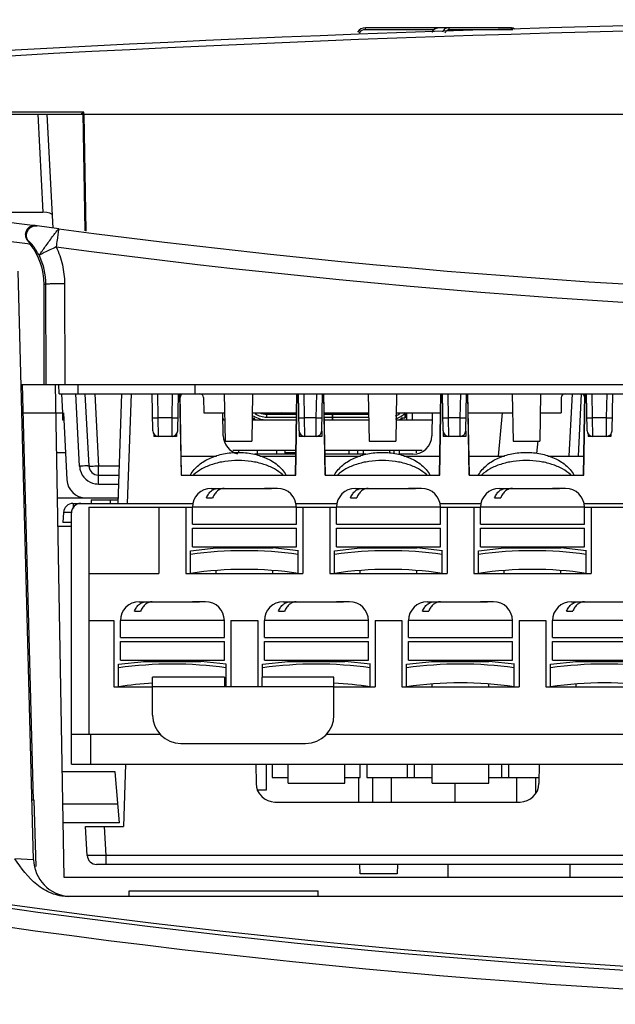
# Model space of a CAD drawing. Header units: millimetres. Extents: x 0 to 1200, y 0 to 1000.
# Tile 4 of 31: x 416 to 448, y 149 to 202. Entities that reach past the tile are written whole.
import ezdxf

# ---------------------------------------------------------------- set-up
doc = ezdxf.new("R2010")
doc.units = ezdxf.units.MM
doc.header["$LTSCALE"] = 66
doc.layers.add('00_COMPONENTS', color=7, linetype='CONTINUOUS')

msp = doc.modelspace()

# ---------------------------------------------------------------- linework, layer by layer
at = {"layer": '00_COMPONENTS', "color": 9, "linetype": 'CONTINUOUS'}
for p, q in [((434.336, 200.997), (434.336, 201.096)), ((437.942, 200.997), (434.336, 200.997)), ((442.13, 200.997), (438.776, 200.997)), ((417.007, 196.526), (417.279, 191.341)), ((416.527, 189.796), (416.489, 189.799)), ((417.418, 187.518), (417.334, 187.518)), ((417.418, 187.518), (417.428, 182.226)), ((418.417, 187.553), (418.427, 182.226)), ((419.215, 177.899), (419.015, 181.719)), ((420.013, 181.726), (420.213, 177.899)), ((421.936, 181.726), (421.734, 175.926)), ((423.372, 180.458), (423.35, 181.726)), ((424.117, 180.458), (424.139, 181.726)), ((431.112, 180.458), (431.09, 181.726)), ((431.737, 180.458), (431.759, 181.726)), ((438.732, 180.458), (438.71, 181.726)), ((439.357, 180.458), (439.379, 181.726)), ((445.277, 181.726), (445.105, 178.426)), ((446.352, 180.458), (446.33, 181.726)), ((447.097, 180.458), (447.119, 181.726)), ((424.117, 180.458), (423.372, 180.458)), ((423.384, 179.476), (423.372, 180.458)), ((424.105, 179.476), (424.117, 180.458)), ((429.114, 180.496), (429.114, 180.646)), ((429.184, 180.661), (429.184, 180.711)), ((429.368, 180.646), (429.368, 180.661)), ((429.431, 180.661), (429.431, 180.646)), ((429.559, 180.646), (429.559, 180.661)), ((429.691, 180.671), (429.978, 180.671)), ((431.737, 180.458), (431.112, 180.458)), ((431.124, 179.476), (431.112, 180.458)), ((431.725, 179.476), (431.737, 180.458)), ((433.434, 180.661), (433.434, 180.646)), ((439.357, 180.458), (438.732, 180.458)), ((438.744, 179.476), (438.732, 180.458)), ((439.345, 179.476), (439.357, 180.458)), ((447.097, 180.458), (446.352, 180.458)), ((446.364, 179.476), (446.352, 180.458)), ((447.085, 179.476), (447.097, 180.458)), ((443.45, 179.235), (443.391, 178.565)), ((420.213, 176.952), (420.213, 177.899)), ((421.303, 177.899), (420.213, 177.899)), ((420.213, 176.952), (421.27, 176.952)), ((420.834, 176.126), (420.834, 175.926)), ((430.684, 175.726), (425.184, 175.726)), ((438.304, 175.726), (432.804, 175.726)), ((445.924, 175.726), (440.424, 175.726)), ((426.874, 169.726), (421.374, 169.726)), ((434.494, 169.726), (428.994, 169.726)), ((442.114, 169.726), (436.614, 169.726)), ((449.734, 169.726), (444.234, 169.726)), ((426.874, 166.226), (423.074, 166.226)), ((432.674, 166.226), (428.874, 166.226)), ((419.784, 163.726), (419.784, 162.126)), ((439.061, 161.126), (439.061, 160.126)), ((420.613, 157.299), (420.533, 158.826)), ((416.783, 157.073), (415.782, 157.126)), ((420.613, 156.826), (420.613, 157.299)), ((511.456, 157.299), (420.613, 157.299)), ((438.694, 156.825), (438.694, 156.126))]:
    msp.add_line(p, q, dxfattribs=at)
at = {"layer": '00_COMPONENTS', "color": 7, "linetype": 'CONTINUOUS'}
for p, q in [((442.059, 201.096), (434.336, 201.096)), ((413.687, 196.526), (419.386, 196.526)), ((419.437, 196.63), (413.936, 196.63)), ((417.822, 190.5), (417.506, 196.526)), ((419.334, 196.526), (419.334, 196.578)), ((419.334, 196.578), (419.386, 196.578)), ((419.437, 196.63), (419.386, 196.578)), ((419.386, 196.578), (419.497, 190.344)), ((419.439, 196.526), (419.437, 196.63)), ((419.439, 196.526), (419.541, 190.34)), ((419.439, 196.526), (496.334, 196.526)), ((412.015, 191.341), (417.279, 191.341)), ((416.976, 190.614), (416.859, 190.63)), ((418.109, 190.461), (416.976, 190.614)), ((416.783, 157.073), (415.968, 188.226)), ((417.334, 182.226), (417.334, 187.518)), ((416.125, 182.226), (539.317, 182.226)), ((416.178, 182.226), (416.755, 160.226)), ((418.402, 156.126), (417.947, 182.226)), ((418.134, 181.726), (418.121, 182.226)), ((419.134, 181.726), (419.148, 182.226)), ((425.334, 181.726), (425.321, 182.226)), ((418.134, 181.726), (538.534, 181.726)), ((418.334, 180.726), (418.282, 181.733)), ((419.714, 177.899), (419.513, 181.726)), ((421.437, 181.726), (421.234, 175.926)), ((423.084, 179.77), (423.05, 181.726)), ((424.405, 179.77), (424.439, 181.726)), ((424.504, 181.726), (424.58, 177.426)), ((424.517, 181.726), (424.592, 177.426)), ((425.77, 181.529), (425.784, 180.726)), ((426.864, 181.726), (426.908, 179.226)), ((428.364, 181.726), (428.321, 179.226)), ((430.637, 177.426), (430.712, 181.726)), ((430.649, 177.426), (430.724, 181.726)), ((430.824, 179.77), (430.79, 181.726)), ((432.025, 179.77), (432.059, 181.726)), ((432.124, 181.726), (432.2, 177.426)), ((432.212, 177.426), (432.137, 181.726)), ((434.484, 181.726), (434.528, 179.226)), ((435.984, 181.726), (435.941, 179.226)), ((438.257, 177.426), (438.332, 181.726)), ((438.269, 177.426), (438.344, 181.726)), ((438.444, 179.77), (438.41, 181.726)), ((439.645, 179.77), (439.679, 181.726)), ((439.744, 181.726), (439.82, 177.426)), ((439.832, 177.426), (439.757, 181.726)), ((442.104, 181.726), (442.148, 179.226)), ((443.604, 181.726), (443.561, 179.226)), ((444.698, 181.529), (444.684, 180.726)), ((445.604, 178.426), (445.777, 181.726)), ((445.877, 177.426), (445.952, 181.726)), ((445.889, 177.426), (445.964, 181.726)), ((446.064, 179.77), (446.03, 181.726)), ((447.385, 179.77), (447.419, 181.726)), ((416.218, 180.726), (418.334, 180.726)), ((418.334, 180.326), (418.327, 180.726)), ((418.376, 180.326), (418.334, 180.326)), ((418.355, 180.726), (418.542, 177.173)), ((425.784, 180.726), (426.882, 180.726)), ((426.817, 179.508), (426.796, 180.722)), ((426.889, 180.326), (426.803, 180.326)), ((426.834, 180.326), (426.834, 180.426)), ((430.688, 180.326), (428.34, 180.326)), ((428.342, 180.446), (428.42, 180.446)), ((428.347, 180.726), (430.695, 180.726)), ((428.384, 180.396), (428.384, 180.446)), ((428.384, 180.396), (428.392, 180.326)), ((428.474, 180.366), (428.394, 180.446)), ((428.474, 180.366), (428.474, 180.326)), ((428.509, 180.366), (428.474, 180.366)), ((428.509, 180.326), (428.509, 180.366)), ((428.994, 180.361), (428.994, 180.326)), ((429.114, 180.646), (430.693, 180.646)), ((429.114, 180.496), (430.691, 180.496)), ((429.114, 180.346), (430.688, 180.346)), ((429.184, 180.711), (429.734, 180.711)), ((429.184, 180.646), (429.184, 180.661)), ((429.184, 180.661), (429.683, 180.661)), ((429.334, 180.661), (429.334, 180.646)), ((429.369, 180.326), (429.369, 180.346)), ((429.549, 180.346), (429.549, 180.326)), ((429.619, 180.326), (429.619, 180.346)), ((429.726, 180.694), (429.742, 180.726)), ((429.734, 180.696), (429.934, 180.696)), ((429.799, 180.346), (429.799, 180.326)), ((429.869, 180.326), (429.869, 180.346)), ((429.892, 180.726), (429.87, 180.696)), ((430.049, 180.346), (430.049, 180.326)), ((430.119, 180.326), (430.119, 180.346)), ((430.204, 180.646), (430.21, 180.654)), ((430.215, 180.661), (430.453, 180.661)), ((430.377, 180.696), (430.291, 180.696)), ((430.299, 180.346), (430.299, 180.326)), ((430.369, 180.326), (430.369, 180.346)), ((430.459, 180.654), (430.465, 180.646)), ((430.549, 180.346), (430.549, 180.326)), ((430.619, 180.326), (430.619, 180.346)), ((432.154, 180.726), (434.502, 180.726)), ((433.734, 180.711), (432.155, 180.711)), ((432.156, 180.661), (433.845, 180.661)), ((432.156, 180.646), (434.503, 180.646)), ((432.158, 180.496), (432.594, 180.496)), ((432.161, 180.346), (434.509, 180.346)), ((434.509, 180.326), (432.161, 180.326)), ((432.299, 180.346), (432.299, 180.326)), ((432.369, 180.326), (432.369, 180.346)), ((432.549, 180.346), (432.549, 180.326)), ((432.578, 180.661), (432.615, 180.647)), ((432.594, 180.346), (432.594, 180.646)), ((432.614, 180.346), (432.614, 180.646)), ((432.614, 180.496), (434.506, 180.496)), ((432.619, 180.326), (432.619, 180.346)), ((432.799, 180.346), (432.799, 180.326)), ((432.869, 180.326), (432.869, 180.346)), ((433.049, 180.346), (433.049, 180.326)), ((433.119, 180.326), (433.119, 180.346)), ((433.299, 180.346), (433.299, 180.326)), ((433.369, 180.326), (433.369, 180.346)), ((433.459, 180.656), (433.451, 180.659)), ((433.459, 180.646), (433.459, 180.661)), ((433.549, 180.346), (433.549, 180.326)), ((433.609, 180.661), (433.609, 180.646)), ((433.619, 180.326), (433.619, 180.346)), ((433.709, 180.661), (433.742, 180.726)), ((433.799, 180.346), (433.799, 180.326)), ((433.892, 180.726), (433.834, 180.646)), ((433.869, 180.326), (433.869, 180.346)), ((434.049, 180.346), (434.049, 180.326)), ((434.119, 180.326), (434.119, 180.346)), ((434.204, 180.646), (434.21, 180.654)), ((434.215, 180.661), (434.453, 180.661)), ((434.377, 180.696), (434.291, 180.696)), ((434.299, 180.346), (434.299, 180.326)), ((434.369, 180.326), (434.369, 180.346)), ((434.459, 180.654), (434.465, 180.646)), ((437.866, 180.326), (435.96, 180.326)), ((435.967, 180.726), (438.315, 180.726)), ((436.16, 180.366), (436.16, 180.326)), ((436.16, 180.366), (436.194, 180.366)), ((436.194, 180.366), (436.274, 180.446)), ((436.194, 180.366), (436.194, 180.326)), ((436.384, 180.446), (436.249, 180.446)), ((436.277, 180.326), (436.284, 180.396)), ((436.284, 180.396), (436.284, 180.446)), ((436.434, 180.459), (436.434, 180.708)), ((436.484, 180.546), (436.484, 180.726)), ((436.504, 180.726), (436.504, 180.326)), ((436.804, 180.726), (436.804, 180.326)), ((437.873, 180.726), (437.852, 179.508)), ((439.774, 180.726), (442.122, 180.726)), ((441.381, 178.426), (441.582, 180.726)), ((441.386, 178.426), (441.597, 180.726)), ((443.587, 180.726), (444.684, 180.726)), ((430.824, 179.759), (430.824, 179.476)), ((432.024, 179.757), (432.024, 179.476)), ((438.444, 179.759), (438.444, 179.476)), ((439.644, 179.757), (439.644, 179.476)), ((423.144, 179.591), (423.144, 179.476)), ((424.344, 179.476), (423.145, 179.476)), ((424.344, 179.591), (424.344, 179.476)), ((432.024, 179.476), (430.824, 179.476)), ((439.644, 179.476), (438.444, 179.476)), ((446.124, 179.591), (446.124, 179.476)), ((447.324, 179.476), (446.125, 179.476)), ((447.324, 179.591), (447.324, 179.476)), ((426.908, 179.226), (428.321, 179.226)), ((430.66, 178.726), (427.328, 178.726)), ((427.634, 178.625), (427.634, 178.726)), ((428.634, 178.526), (428.634, 178.726)), ((429.634, 178.726), (429.634, 178.526)), ((430.084, 178.526), (430.084, 178.726)), ((437.341, 178.726), (432.189, 178.726)), ((433.484, 178.526), (433.484, 178.726)), ((433.934, 178.526), (433.934, 178.726)), ((434.234, 178.526), (434.234, 178.726)), ((434.528, 179.226), (435.941, 179.226)), ((435.634, 178.58), (435.634, 178.726)), ((435.834, 178.726), (435.834, 178.558)), ((436.134, 178.526), (436.134, 178.726)), ((437.034, 178.6), (437.034, 178.726)), ((442.148, 179.226), (443.561, 179.226)), ((418.01, 178.626), (418.465, 178.626)), ((424.575, 178.426), (426.454, 178.426)), ((430.656, 178.526), (428.482, 178.526)), ((428.756, 178.426), (430.654, 178.426)), ((430.084, 178.626), (430.658, 178.626)), ((434.353, 178.526), (432.193, 178.526)), ((432.195, 178.426), (434.074, 178.426)), ((436.852, 178.526), (436.102, 178.526)), ((436.376, 178.426), (438.274, 178.426)), ((439.815, 178.426), (441.694, 178.426)), ((443.996, 178.426), (445.894, 178.426)), ((420.213, 177.426), (421.287, 177.426)), ((424.58, 177.426), (430.649, 177.426)), ((432.2, 177.426), (438.269, 177.426)), ((439.82, 177.426), (445.889, 177.426)), ((426.184, 176.726), (429.324, 176.726)), ((429.045, 176.723), (428.999, 176.726)), ((429.324, 176.726), (429.37, 176.723)), ((429.684, 176.726), (429.37, 176.726)), ((433.804, 176.726), (436.944, 176.726)), ((436.665, 176.723), (436.619, 176.726)), ((436.944, 176.726), (436.99, 176.723)), ((437.304, 176.726), (436.99, 176.726)), ((441.424, 176.726), (444.564, 176.726)), ((444.285, 176.723), (444.239, 176.726)), ((444.564, 176.726), (444.61, 176.723)), ((444.924, 176.726), (444.61, 176.726)), ((418.052, 176.226), (421.252, 176.226)), ((419.834, 176.126), (419.834, 175.926)), ((419.834, 176.126), (421.241, 176.126)), ((425.929, 176.226), (426.254, 176.226)), ((433.549, 176.226), (433.874, 176.226)), ((441.169, 176.226), (441.494, 176.226)), ((418.861, 175.926), (425.224, 175.926)), ((419.704, 175.726), (419.704, 163.726)), ((419.704, 175.726), (425.184, 175.726)), ((423.414, 175.726), (423.414, 172.226)), ((424.834, 175.726), (424.834, 172.226)), ((425.184, 174.826), (425.184, 175.726)), ((430.645, 175.926), (432.844, 175.926)), ((430.684, 174.826), (430.684, 175.726)), ((430.684, 175.726), (432.804, 175.726)), ((431.034, 175.726), (431.034, 172.226)), ((432.454, 175.726), (432.454, 172.226)), ((432.804, 174.826), (432.804, 175.726)), ((438.265, 175.926), (440.464, 175.926)), ((438.304, 174.826), (438.304, 175.726)), ((438.304, 175.726), (440.424, 175.726)), ((438.654, 175.726), (438.654, 172.226)), ((440.074, 175.726), (440.074, 172.226)), ((440.424, 174.826), (440.424, 175.726)), ((445.885, 175.926), (448.084, 175.926)), ((445.924, 174.826), (445.924, 175.726)), ((445.924, 175.726), (448.044, 175.726)), ((446.274, 175.726), (446.274, 172.226)), ((418.362, 175.452), (418.334, 174.926)), ((418.784, 162.126), (418.784, 175.426)), ((418.078, 174.726), (418.784, 174.726)), ((418.784, 174.926), (418.334, 174.926)), ((425.184, 174.826), (430.684, 174.826)), ((425.184, 173.626), (425.184, 174.626)), ((425.184, 174.626), (430.684, 174.626)), ((430.684, 173.626), (430.684, 174.626)), ((432.804, 174.826), (438.304, 174.826)), ((432.804, 173.626), (432.804, 174.626)), ((432.804, 174.626), (438.304, 174.626)), ((438.304, 173.626), (438.304, 174.626)), ((440.424, 174.826), (445.924, 174.826)), ((440.424, 173.626), (440.424, 174.626)), ((440.424, 174.626), (445.924, 174.626)), ((445.924, 173.626), (445.924, 174.626)), ((425.08, 173.426), (426.434, 173.571)), ((425.184, 173.626), (430.684, 173.626)), ((426.434, 173.571), (426.434, 173.626)), ((426.434, 173.571), (429.434, 173.571)), ((429.434, 173.571), (429.434, 173.626)), ((430.788, 173.426), (429.434, 173.571)), ((432.7, 173.426), (434.054, 173.571)), ((432.804, 173.626), (438.304, 173.626)), ((434.054, 173.571), (434.054, 173.626)), ((434.054, 173.571), (437.054, 173.571)), ((437.054, 173.571), (437.054, 173.626)), ((438.408, 173.426), (437.054, 173.571)), ((440.32, 173.426), (441.674, 173.571)), ((440.424, 173.626), (445.924, 173.626)), ((441.674, 173.571), (441.674, 173.626)), ((441.674, 173.571), (444.674, 173.571)), ((444.674, 173.571), (444.674, 173.626)), ((446.028, 173.426), (444.674, 173.571)), ((425.084, 172.226), (425.084, 173.427)), ((430.784, 172.226), (430.784, 173.427)), ((432.704, 172.226), (432.704, 173.427)), ((438.404, 172.226), (438.404, 173.427)), ((440.324, 172.226), (440.324, 173.427)), ((446.024, 172.226), (446.024, 173.427)), ((416.427, 172.726), (416.374, 172.726)), ((419.704, 172.226), (423.414, 172.226)), ((424.834, 172.226), (431.034, 172.226)), ((426.434, 172.226), (426.434, 172.377)), ((429.434, 172.226), (429.434, 172.377)), ((432.454, 172.226), (438.654, 172.226)), ((434.054, 172.226), (434.054, 172.377)), ((437.054, 172.226), (437.054, 172.377)), ((440.074, 172.226), (446.274, 172.226)), ((441.674, 172.226), (441.674, 172.377)), ((444.674, 172.226), (444.674, 172.377)), ((422.374, 170.726), (425.514, 170.726)), ((425.235, 170.723), (425.189, 170.726)), ((425.514, 170.726), (425.56, 170.723)), ((425.874, 170.726), (425.56, 170.726)), ((429.994, 170.726), (433.134, 170.726)), ((432.855, 170.723), (432.809, 170.726)), ((433.134, 170.726), (433.18, 170.723)), ((433.494, 170.726), (433.18, 170.726)), ((437.614, 170.726), (440.754, 170.726)), ((440.475, 170.723), (440.429, 170.726)), ((440.754, 170.726), (440.8, 170.723)), ((441.114, 170.726), (440.8, 170.726)), ((445.234, 170.726), (448.374, 170.726)), ((422.119, 170.226), (422.444, 170.226)), ((429.739, 170.226), (430.064, 170.226)), ((437.359, 170.226), (437.684, 170.226)), ((444.979, 170.226), (445.304, 170.226)), ((419.704, 169.726), (421.024, 169.726)), ((421.024, 169.726), (421.024, 166.226)), ((421.374, 168.826), (421.374, 169.726)), ((426.874, 168.826), (426.874, 169.726)), ((427.224, 169.726), (427.224, 166.226)), ((427.224, 169.726), (428.644, 169.726)), ((428.644, 169.726), (428.644, 166.226)), ((428.994, 168.826), (428.994, 169.726)), ((434.494, 168.826), (434.494, 169.726)), ((434.844, 169.726), (434.844, 166.226)), ((434.844, 169.726), (436.264, 169.726)), ((436.264, 169.726), (436.264, 166.226)), ((436.614, 168.826), (436.614, 169.726)), ((442.114, 168.826), (442.114, 169.726)), ((442.464, 169.726), (442.464, 166.226)), ((442.464, 169.726), (443.884, 169.726)), ((443.884, 169.726), (443.884, 166.226)), ((444.234, 168.826), (444.234, 169.726)), ((421.374, 168.826), (426.874, 168.826)), ((428.994, 168.826), (434.494, 168.826)), ((436.614, 168.826), (442.114, 168.826)), ((444.234, 168.826), (449.734, 168.826)), ((421.374, 167.626), (421.374, 168.626)), ((421.374, 168.626), (426.874, 168.626)), ((426.874, 167.626), (426.874, 168.626)), ((428.994, 167.626), (428.994, 168.626)), ((428.994, 168.626), (434.494, 168.626)), ((434.494, 167.626), (434.494, 168.626)), ((436.614, 167.626), (436.614, 168.626)), ((436.614, 168.626), (442.114, 168.626)), ((442.114, 167.626), (442.114, 168.626)), ((444.234, 167.626), (444.234, 168.626)), ((444.234, 168.626), (449.734, 168.626)), ((421.27, 167.426), (422.624, 167.571)), ((421.274, 166.226), (421.274, 167.427)), ((421.374, 167.626), (426.874, 167.626)), ((422.624, 167.571), (422.624, 167.626)), ((422.624, 167.571), (425.624, 167.571)), ((425.624, 167.571), (425.624, 167.626)), ((426.978, 167.426), (425.624, 167.571)), ((426.974, 166.226), (426.974, 167.427)), ((428.89, 167.426), (430.244, 167.571)), ((428.894, 166.726), (428.894, 167.427)), ((428.994, 167.626), (434.494, 167.626)), ((430.244, 167.571), (430.244, 167.626)), ((430.244, 167.571), (433.244, 167.571)), ((433.244, 167.571), (433.244, 167.626)), ((434.598, 167.426), (433.244, 167.571)), ((434.594, 166.226), (434.594, 167.427)), ((436.51, 167.426), (437.864, 167.571)), ((436.514, 166.226), (436.514, 167.427)), ((436.614, 167.626), (442.114, 167.626)), ((437.864, 167.571), (437.864, 167.626)), ((437.864, 167.571), (440.864, 167.571)), ((440.864, 167.571), (440.864, 167.626)), ((442.218, 167.426), (440.864, 167.571)), ((442.214, 166.226), (442.214, 167.427)), ((444.13, 167.426), (445.484, 167.571)), ((444.134, 166.226), (444.134, 167.427)), ((444.234, 167.626), (449.734, 167.626)), ((445.484, 167.571), (445.484, 167.626)), ((445.484, 167.571), (448.484, 167.571)), ((421.024, 166.226), (423.074, 166.226)), ((421.524, 166.226), (421.524, 166.261)), ((423.074, 164.726), (423.074, 166.726)), ((426.874, 166.726), (423.074, 166.726)), ((426.874, 166.726), (426.874, 166.226)), ((428.874, 166.226), (426.874, 166.226)), ((428.874, 166.226), (428.874, 166.726)), ((432.674, 166.726), (428.874, 166.726)), ((432.674, 164.726), (432.674, 166.726)), ((432.674, 166.226), (434.844, 166.226)), ((434.224, 166.276), (434.224, 166.226)), ((434.474, 166.242), (434.474, 166.226)), ((436.264, 166.226), (442.464, 166.226)), ((437.864, 166.226), (437.864, 166.377)), ((440.864, 166.226), (440.864, 166.377)), ((443.884, 166.226), (450.084, 166.226)), ((445.484, 166.226), (445.484, 166.377)), ((418.784, 163.726), (423.473, 163.726)), ((432.276, 163.726), (499.673, 163.726)), ((424.574, 163.226), (431.174, 163.226)), ((418.784, 162.126), (513.284, 162.126)), ((421.65, 162.126), (421.534, 158.826)), ((428.534, 162.126), (428.552, 161.108)), ((429.109, 160.776), (429.109, 162.126)), ((429.409, 162.126), (429.409, 161.426)), ((430.244, 161.126), (430.244, 162.126)), ((433.244, 161.126), (433.244, 162.126)), ((434.059, 161.426), (434.059, 162.126)), ((434.409, 162.126), (434.409, 161.426)), ((436.559, 161.426), (436.559, 162.126)), ((436.909, 162.126), (436.909, 161.426)), ((437.864, 161.126), (437.864, 162.126)), ((440.864, 161.126), (440.864, 162.126)), ((441.559, 161.426), (441.559, 162.126)), ((441.909, 162.126), (441.909, 161.426)), ((443.534, 162.126), (443.517, 161.108)), ((421.098, 161.726), (418.305, 161.726)), ((421.334, 159.026), (421.098, 161.726)), ((429.409, 161.426), (430.244, 161.426)), ((430.244, 161.126), (433.244, 161.126)), ((433.244, 161.426), (434.059, 161.426)), ((433.984, 160.126), (433.984, 161.426)), ((434.409, 161.426), (437.864, 161.426)), ((434.724, 160.126), (434.724, 161.426)), ((435.724, 160.126), (435.724, 161.426)), ((437.864, 161.126), (440.864, 161.126)), ((440.864, 161.426), (443.522, 161.426)), ((442.344, 160.126), (442.344, 161.426)), ((443.344, 160.602), (443.344, 161.426)), ((428.665, 160.776), (429.109, 160.776)), ((416.819, 160.226), (416.701, 160.226)), ((416.911, 156.707), (416.819, 160.226)), ((421.247, 160.022), (418.334, 160.022)), ((429.552, 160.126), (442.517, 160.126)), ((421.334, 159.026), (418.352, 159.026)), ((419.614, 157.299), (419.534, 158.826)), ((419.534, 158.826), (421.534, 158.826)), ((511.955, 156.826), (420.114, 156.826)), ((434.061, 156.326), (434.034, 156.826)), ((436.008, 156.326), (434.061, 156.326)), ((436.034, 156.826), (436.008, 156.326)), ((445.147, 156.826), (445.159, 156.126)), ((514.667, 156.126), (418.402, 156.126)), ((421.834, 155.126), (421.84, 155.426)), ((421.84, 155.426), (431.829, 155.426)), ((431.834, 155.126), (431.829, 155.426)), ((522.239, 155.126), (418.611, 155.126))]:
    msp.add_line(p, q, dxfattribs=at)
for points in [[(438.166, 201.096), (437.954, 201.014), (437.838, 200.861)], [(442.17, 201.073), (442.16, 201.078), (442.059, 201.096)], [(442.253, 201.028), (442.251, 201.029), (442.191, 201.062)]]:
    msp.add_lwpolyline(points, dxfattribs=at)
for centre, radius, start, end in [((474.334, -855.724), 1057.25, 86.498293, 93.501707), ((434.336, 200.596), 0.5, 90, 146.3726), ((474.334, 611.726), 425, 257.94092, 262.22771), ((474.334, 611.726), 425, 262.39773, 278.5987), ((416.805, 190.233), 0.401, 82.2987, 98.5015), ((414.047, 187.681), 3.232, 37.6358, 40.9249), ((413.834, 187.518), 3.5, 0, 37.6313), ((424.733, 181.526), 0.2, 117.1766, 179), ((425.57, 181.526), 0.2, 1, 90), ((444.898, 181.526), 0.2, 90, 179), ((445.736, 181.526), 0.2, 1, 62.8234), ((429.114, 181.596), 1.25, 235.631, 270), ((429.114, 181.596), 1.1, 236.5758, 270), ((429.114, 181.596), 0.95, 246.6603, 270), ((429.184, 181.661), 1, 253.3678, 270), ((429.184, 181.661), 0.95, 264.6154, 270), ((429.648, 180.696), 0.05, 270, 330), ((429.734, 180.646), 0.05, 90, 150), ((429.934, 180.646), 0.05, 30, 90), ((430.021, 180.696), 0.05, 210, 270), ((430.291, 180.596), 0.1, 90, 144.2266), ((430.377, 180.596), 0.1, 35.7734, 90), ((434.291, 180.596), 0.1, 90, 144.2266), ((434.377, 180.596), 0.1, 35.7734, 90), ((435.554, 181.596), 1.25, 287.1507, 316.233), ((435.554, 181.596), 1.1, 289.842, 303.4241), ((436.384, 180.546), 0.1, 270, 360), ((423.384, 179.776), 0.3, 181, 270), ((424.105, 179.776), 0.3, 270, 359), ((431.124, 179.776), 0.3, 181, 270), ((431.725, 179.776), 0.3, 270, 359), ((438.744, 179.776), 0.3, 181, 270), ((439.345, 179.776), 0.3, 270, 359), ((446.364, 179.776), 0.3, 181, 270), ((447.085, 179.776), 0.3, 270, 359), ((427.817, 179.526), 1, 181, 256.037), ((436.852, 179.526), 1, 270, 359), ((420.213, 177.926), 0.5, 183, 270), ((419.54, 177.226), 1, 183, 270), ((426.184, 175.726), 1, 90, 180), ((429.207, 162.715), 14.01, 89.3349, 90.6651), ((429.684, 175.726), 1, 0, 90), ((433.804, 175.726), 1, 90, 180), ((436.827, 162.715), 14.01, 89.3349, 90.6651), ((437.304, 175.726), 1, 0, 90), ((441.424, 175.726), 1, 90, 180), ((444.447, 162.715), 14.01, 89.3349, 90.6651), ((444.924, 175.726), 1, 0, 90), ((418.861, 175.426), 0.5, 90, 177), ((419.284, 175.426), 0.5, 90, 180), ((427.934, 153.119), 20.307, 81.9322, 98.0678), ((435.554, 153.119), 20.307, 81.9322, 98.0678), ((443.174, 153.119), 20.307, 81.9322, 98.0678), ((427.934, 153.119), 19.318, 81.516, 98.484), ((435.554, 153.119), 19.318, 81.516, 98.484), ((443.174, 153.119), 19.318, 81.516, 98.484), ((422.374, 169.726), 1, 90, 180), ((425.397, 156.715), 14.01, 89.3349, 90.6651), ((425.874, 169.726), 1, 0, 90), ((429.994, 169.726), 1, 90, 180), ((433.017, 156.715), 14.01, 89.3349, 90.6651), ((433.494, 169.726), 1, 0, 90), ((437.614, 169.726), 1, 90, 180), ((440.637, 156.715), 14.01, 89.3349, 90.6651), ((441.114, 169.726), 1, 0, 90), ((445.234, 169.726), 1, 90, 180), ((424.124, 147.119), 20.307, 81.9322, 98.0678), ((431.744, 147.119), 20.307, 81.9322, 98.0678), ((439.364, 147.119), 20.307, 81.9322, 98.0678), ((446.984, 147.119), 20.307, 81.9322, 98.0678), ((424.124, 147.119), 19.318, 93.0775, 98.484), ((431.744, 147.119), 19.318, 81.516, 87.2304), ((439.364, 147.119), 19.318, 81.516, 98.484), ((446.984, 147.119), 19.318, 81.516, 98.484), ((424.574, 164.726), 1.5, 180, 270), ((431.174, 164.726), 1.5, 270, 360), ((429.552, 161.126), 1, 181, 270), ((442.517, 161.126), 1, 270, 359), ((418.783, 157.126), 2, 181.5, 266.0349), ((420.114, 157.326), 0.5, 183, 270), ((474.334, 575.626), 425, 261.83408, 277.75537)]:
    msp.add_arc(centre, radius, start, end, dxfattribs=at)
at = {"layer": '00_COMPONENTS', "color": 9, "linetype": 'CONTINUOUS'}
for centre, radius, start, end in [((474.334, -855.709), 1056.95, 86.498292, 93.501708), ((434.336, 200.597), 0.4, 89.9997, 146.3537), ((474.334, 611.764), 426.003, 262.39769, 278.59866), ((474.334, 611.726), 426, 262.05568, 262.21177), ((420.215, 177.953), 1.001, 183.0507, 194.9518), ((420.213, 177.951), 0.999, 194.8997, 260.1492), ((420.214, 177.951), 0.999, 260.0803, 269.9582), ((474.334, 575.626), 425.204, 259.87914, 276.7229), ((474.334, 575.626), 426.203, 259.87914, 276.7229)]:
    msp.add_arc(centre, radius, start, end, dxfattribs=at)
at = {"layer": '00_COMPONENTS', "color": 7, "linetype": 'CONTINUOUS'}
msp.add_ellipse((417.287, 191.162), major_axis=(0.501, -0.003), ratio=0.357054, start_param=0.021051, end_param=1.589109, dxfattribs=at)
at = {"layer": '00_COMPONENTS', "color": 9, "linetype": 'CONTINUOUS'}
for points, knots in [([(437.87, 200.872), (437.9, 200.935), (437.977, 201.045), (438.107, 201.096), (438.166, 201.096)], [0, 0, 0, 0, 0.539652, 1, 1, 1, 1]), ([(438.705, 201.096), (438.646, 201.096), (438.518, 201.045), (438.442, 200.935), (438.413, 200.872)], [0, 0, 0, 0, 0.460987, 1, 1, 1, 1]), ([(438.776, 200.997), (438.729, 200.997), (438.626, 200.957), (438.566, 200.869), (438.543, 200.819)], [0, 0, 0, 0, 0.461111, 1, 1, 1, 1]), ([(438.776, 200.997), (438.776, 201.022), (438.766, 201.067), (438.724, 201.096), (438.705, 201.096)], [0, 0, 0, 0, 0.559492, 1, 1, 1, 1]), ([(416.527, 189.796), (416.464, 189.872), (416.381, 190.066), (416.445, 190.374), (416.669, 190.593), (416.878, 190.627), (416.975, 190.614)], [0, 0, 0, 0, 0.250188, 0.500508, 0.750475, 1, 1, 1, 1]), ([(417.073, 189.044), (417.079, 189.051), (417.092, 189.077), (417.124, 189.125), (417.173, 189.197), (417.267, 189.329), (417.407, 189.528), (417.592, 189.782), (417.75, 189.997), (417.87, 190.158), (417.947, 190.26), (418.01, 190.34), (418.058, 190.406), (418.089, 190.436), (418.103, 190.462), (418.109, 190.461)], [0, 0, 0, 0, 0.015403, 0.04931, 0.099271, 0.163545, 0.326432, 0.514269, 0.699952, 0.783435, 0.856629, 0.916823, 0.961707, 0.989463, 1, 1, 1, 1]), ([(418.109, 190.461), (418.107, 190.461), (418.109, 190.451), (418.104, 190.442), (418.102, 190.417), (418.097, 190.387), (418.092, 190.347), (418.082, 190.278), (418.067, 190.174), (418.048, 190.032), (418.017, 189.806), (417.993, 189.628), (417.976, 189.505)], [0, 0, 0, 0, 0.004806, 0.019084, 0.0427, 0.075492, 0.117128, 0.167204, 0.290883, 0.441874, 0.61471, 1, 1, 1, 1]), ([(417.073, 189.044), (417.025, 189.146), (416.944, 189.289), (416.826, 189.463), (416.743, 189.572), (416.669, 189.662), (416.607, 189.732), (416.562, 189.771), (416.537, 189.795), (416.527, 189.796)], [0, 0, 0, 0, 0.360507, 0.525289, 0.673482, 0.800127, 0.900126, 0.968334, 1, 1, 1, 1]), ([(417.976, 189.505), (417.867, 189.444), (417.652, 189.354), (417.407, 189.229), (417.246, 189.145), (417.161, 189.1), (417.106, 189.069), (417.081, 189.049), (417.073, 189.044)], [0, 0, 0, 0, 0.369266, 0.687407, 0.812422, 0.908274, 0.971654, 1, 1, 1, 1]), ([(417.976, 189.505), (418.119, 189.202), (418.341, 188.562), (418.416, 187.888), (418.417, 187.553)], [0, 0, 0, 0, 0.500047, 1, 1, 1, 1]), ([(418.417, 187.553), (418.293, 187.553), (418.114, 187.551), (417.884, 187.547), (417.737, 187.543), (417.614, 187.537), (417.519, 187.533), (417.458, 187.525), (417.426, 187.523), (417.418, 187.518)], [0, 0, 0, 0, 0.370533, 0.539195, 0.688392, 0.812902, 0.908443, 0.971402, 1, 1, 1, 1]), ([(423.072, 180.458), (423.072, 180.458), (423.075, 180.458), (423.078, 180.457), (423.086, 180.457), (423.101, 180.456), (423.126, 180.456), (423.163, 180.456), (423.208, 180.456), (423.278, 180.457), (423.334, 180.457), (423.372, 180.458)], [0, 0, 0, 0, 0.005136, 0.019649, 0.043509, 0.076557, 0.169036, 0.293266, 0.444656, 0.617517, 1, 1, 1, 1]), ([(424.117, 180.458), (424.155, 180.457), (424.211, 180.457), (424.281, 180.456), (424.326, 180.456), (424.363, 180.456), (424.388, 180.456), (424.403, 180.457), (424.411, 180.457), (424.414, 180.458), (424.417, 180.458), (424.417, 180.458)], [0, 0, 0, 0, 0.382483, 0.555344, 0.706734, 0.830964, 0.923443, 0.956491, 0.980351, 0.994864, 1, 1, 1, 1]), ([(430.812, 180.458), (430.812, 180.458), (430.815, 180.458), (430.818, 180.457), (430.826, 180.457), (430.841, 180.456), (430.866, 180.456), (430.903, 180.456), (430.948, 180.456), (431.018, 180.457), (431.074, 180.457), (431.112, 180.458)], [0, 0, 0, 0, 0.005136, 0.019649, 0.043509, 0.076557, 0.169036, 0.293266, 0.444656, 0.617517, 1, 1, 1, 1]), ([(431.737, 180.458), (431.775, 180.457), (431.831, 180.457), (431.901, 180.456), (431.946, 180.456), (431.983, 180.456), (432.008, 180.456), (432.023, 180.457), (432.031, 180.457), (432.034, 180.458), (432.037, 180.458), (432.037, 180.458)], [0, 0, 0, 0, 0.382483, 0.555344, 0.706734, 0.830964, 0.923443, 0.956491, 0.980351, 0.994864, 1, 1, 1, 1]), ([(438.432, 180.458), (438.432, 180.458), (438.435, 180.458), (438.438, 180.457), (438.446, 180.457), (438.461, 180.456), (438.486, 180.456), (438.523, 180.456), (438.568, 180.456), (438.638, 180.457), (438.694, 180.457), (438.732, 180.458)], [0, 0, 0, 0, 0.005136, 0.019649, 0.043509, 0.076557, 0.169036, 0.293266, 0.444656, 0.617517, 1, 1, 1, 1]), ([(439.357, 180.458), (439.395, 180.457), (439.451, 180.457), (439.521, 180.456), (439.566, 180.456), (439.603, 180.456), (439.628, 180.456), (439.643, 180.457), (439.651, 180.457), (439.654, 180.458), (439.657, 180.458), (439.657, 180.458)], [0, 0, 0, 0, 0.382483, 0.555344, 0.706734, 0.830964, 0.923443, 0.956491, 0.980351, 0.994864, 1, 1, 1, 1]), ([(446.052, 180.458), (446.052, 180.458), (446.055, 180.458), (446.058, 180.457), (446.066, 180.457), (446.081, 180.456), (446.106, 180.456), (446.143, 180.456), (446.188, 180.456), (446.258, 180.457), (446.314, 180.457), (446.352, 180.458)], [0, 0, 0, 0, 0.005136, 0.019649, 0.043509, 0.076557, 0.169036, 0.293266, 0.444656, 0.617517, 1, 1, 1, 1]), ([(447.097, 180.458), (447.135, 180.457), (447.191, 180.457), (447.261, 180.456), (447.306, 180.456), (447.343, 180.456), (447.368, 180.456), (447.383, 180.457), (447.391, 180.457), (447.394, 180.458), (447.397, 180.458), (447.397, 180.458)], [0, 0, 0, 0, 0.382483, 0.555344, 0.706734, 0.830964, 0.923443, 0.956491, 0.980351, 0.994864, 1, 1, 1, 1]), ([(427.604, 178.199), (427.371, 178.199), (426.913, 178.166), (426.265, 178.019), (425.7, 177.783), (425.38, 177.56), (425.25, 177.436)], [0, 0, 0, 0, 0.277435, 0.542842, 0.785921, 1, 1, 1, 1]), ([(429.959, 177.436), (429.829, 177.56), (429.509, 177.783), (428.944, 178.019), (428.296, 178.166), (427.838, 178.199), (427.604, 178.199)], [0, 0, 0, 0, 0.214079, 0.457158, 0.722565, 1, 1, 1, 1]), ([(435.224, 178.199), (434.991, 178.199), (434.533, 178.166), (433.885, 178.019), (433.32, 177.783), (433, 177.56), (432.87, 177.436)], [0, 0, 0, 0, 0.277435, 0.542842, 0.785921, 1, 1, 1, 1]), ([(437.579, 177.436), (437.449, 177.56), (437.129, 177.783), (436.564, 178.019), (435.916, 178.166), (435.458, 178.199), (435.224, 178.199)], [0, 0, 0, 0, 0.214079, 0.457158, 0.722565, 1, 1, 1, 1]), ([(442.844, 178.199), (442.611, 178.199), (442.153, 178.166), (441.505, 178.019), (440.94, 177.783), (440.62, 177.56), (440.49, 177.436)], [0, 0, 0, 0, 0.277435, 0.542842, 0.785921, 1, 1, 1, 1]), ([(445.199, 177.436), (445.069, 177.56), (444.749, 177.783), (444.184, 178.019), (443.536, 178.166), (443.078, 178.199), (442.844, 178.199)], [0, 0, 0, 0, 0.214079, 0.457158, 0.722565, 1, 1, 1, 1]), ([(419.714, 177.899), (419.714, 177.903), (419.695, 177.905), (419.672, 177.909), (419.623, 177.91), (419.535, 177.911), (419.395, 177.908), (419.278, 177.903), (419.215, 177.899)], [0, 0, 0, 0, 0.021693, 0.079101, 0.171582, 0.295528, 0.618724, 1, 1, 1, 1]), ([(420.213, 177.899), (420.15, 177.896), (420.033, 177.891), (419.893, 177.888), (419.805, 177.889), (419.756, 177.89), (419.733, 177.894), (419.714, 177.896), (419.714, 177.899)], [0, 0, 0, 0, 0.381276, 0.704472, 0.828418, 0.920899, 0.978307, 1, 1, 1, 1]), ([(418.861, 175.926), (418.863, 175.926), (418.866, 175.918), (418.869, 175.906), (418.872, 175.884), (418.875, 175.855), (418.878, 175.819), (418.881, 175.757), (418.883, 175.707), (418.884, 175.672)], [0, 0, 0, 0, 0.021691, 0.074004, 0.158414, 0.273807, 0.418345, 0.589635, 1, 1, 1, 1]), ([(418.362, 175.452), (418.362, 175.455), (418.377, 175.457), (418.396, 175.46), (418.436, 175.462), (418.485, 175.464), (418.548, 175.464), (418.648, 175.462), (418.727, 175.459), (418.782, 175.457)], [0, 0, 0, 0, 0.021625, 0.077125, 0.166568, 0.2874, 0.436059, 0.607884, 1, 1, 1, 1]), ([(420.613, 157.299), (420.486, 157.296), (420.301, 157.292), (420.065, 157.289), (419.916, 157.288), (419.794, 157.289), (419.71, 157.29), (419.661, 157.293), (419.636, 157.294), (419.624, 157.296), (419.615, 157.298), (419.614, 157.299)], [0, 0, 0, 0, 0.382505, 0.555147, 0.70641, 0.83053, 0.922816, 0.955908, 0.979856, 0.994491, 1, 1, 1, 1])]:
    msp.add_open_spline(points, degree=3, knots=knots, dxfattribs=at)
at = {"layer": '00_COMPONENTS', "color": 7, "linetype": 'CONTINUOUS'}
for points, knots in [([(416.489, 189.799), (416.417, 189.882), (416.332, 190.087), (416.389, 190.376), (416.546, 190.563), (416.682, 190.619), (416.746, 190.629)], [0, 0, 0, 0, 0.319298, 0.592293, 0.812186, 1, 1, 1, 1]), ([(425.079, 177.441), (425.137, 177.539), (425.272, 177.727), (425.606, 178.052), (426.128, 178.362), (426.841, 178.578), (427.347, 178.625), (427.604, 178.625)], [0, 0, 0, 0, 0.117866, 0.236469, 0.479384, 0.734894, 1, 1, 1, 1]), ([(427.604, 178.625), (427.862, 178.625), (428.368, 178.578), (429.081, 178.361), (429.603, 178.051), (429.938, 177.726), (430.072, 177.539), (430.13, 177.44)], [0, 0, 0, 0, 0.265121, 0.520633, 0.76354, 0.882138, 1, 1, 1, 1]), ([(432.699, 177.441), (432.757, 177.539), (432.892, 177.727), (433.226, 178.052), (433.748, 178.362), (434.461, 178.578), (434.967, 178.625), (435.224, 178.625)], [0, 0, 0, 0, 0.117866, 0.236469, 0.479384, 0.734894, 1, 1, 1, 1]), ([(435.224, 178.625), (435.482, 178.625), (435.988, 178.578), (436.701, 178.361), (437.223, 178.051), (437.558, 177.726), (437.692, 177.539), (437.75, 177.44)], [0, 0, 0, 0, 0.265121, 0.520633, 0.76354, 0.882138, 1, 1, 1, 1]), ([(440.319, 177.441), (440.377, 177.539), (440.512, 177.727), (440.846, 178.052), (441.368, 178.362), (442.081, 178.578), (442.587, 178.625), (442.844, 178.625)], [0, 0, 0, 0, 0.117866, 0.236469, 0.479384, 0.734894, 1, 1, 1, 1]), ([(442.844, 178.625), (443.102, 178.625), (443.608, 178.578), (444.321, 178.361), (444.843, 178.051), (445.178, 177.726), (445.312, 177.539), (445.37, 177.44)], [0, 0, 0, 0, 0.265121, 0.520633, 0.76354, 0.882138, 1, 1, 1, 1]), ([(425.929, 176.226), (425.959, 176.298), (426.031, 176.433), (426.178, 176.596), (426.353, 176.701), (426.483, 176.726), (426.545, 176.726)], [0, 0, 0, 0, 0.282074, 0.54059, 0.777081, 1, 1, 1, 1]), ([(426.87, 176.726), (426.808, 176.726), (426.679, 176.701), (426.504, 176.596), (426.356, 176.433), (426.284, 176.298), (426.254, 176.226)], [0, 0, 0, 0, 0.222919, 0.45941, 0.717926, 1, 1, 1, 1]), ([(433.549, 176.226), (433.579, 176.298), (433.651, 176.433), (433.798, 176.596), (433.973, 176.701), (434.103, 176.726), (434.165, 176.726)], [0, 0, 0, 0, 0.282074, 0.54059, 0.777081, 1, 1, 1, 1]), ([(434.49, 176.726), (434.428, 176.726), (434.299, 176.701), (434.124, 176.596), (433.976, 176.433), (433.904, 176.298), (433.874, 176.226)], [0, 0, 0, 0, 0.222919, 0.45941, 0.717926, 1, 1, 1, 1]), ([(441.169, 176.226), (441.199, 176.298), (441.271, 176.433), (441.418, 176.596), (441.593, 176.701), (441.723, 176.726), (441.785, 176.726)], [0, 0, 0, 0, 0.282074, 0.54059, 0.777081, 1, 1, 1, 1]), ([(442.11, 176.726), (442.048, 176.726), (441.919, 176.701), (441.744, 176.596), (441.596, 176.433), (441.524, 176.298), (441.494, 176.226)], [0, 0, 0, 0, 0.222919, 0.45941, 0.717926, 1, 1, 1, 1]), ([(422.119, 170.226), (422.149, 170.298), (422.221, 170.433), (422.368, 170.596), (422.543, 170.701), (422.673, 170.726), (422.735, 170.726)], [0, 0, 0, 0, 0.282074, 0.54059, 0.777081, 1, 1, 1, 1]), ([(423.06, 170.726), (422.998, 170.726), (422.869, 170.701), (422.694, 170.596), (422.546, 170.433), (422.474, 170.298), (422.444, 170.226)], [0, 0, 0, 0, 0.222919, 0.45941, 0.717926, 1, 1, 1, 1]), ([(429.739, 170.226), (429.769, 170.298), (429.841, 170.433), (429.988, 170.596), (430.163, 170.701), (430.293, 170.726), (430.355, 170.726)], [0, 0, 0, 0, 0.282074, 0.54059, 0.777081, 1, 1, 1, 1]), ([(430.68, 170.726), (430.618, 170.726), (430.489, 170.701), (430.314, 170.596), (430.166, 170.433), (430.094, 170.298), (430.064, 170.226)], [0, 0, 0, 0, 0.222919, 0.45941, 0.717926, 1, 1, 1, 1]), ([(437.359, 170.226), (437.389, 170.298), (437.461, 170.433), (437.608, 170.596), (437.783, 170.701), (437.913, 170.726), (437.975, 170.726)], [0, 0, 0, 0, 0.282074, 0.54059, 0.777081, 1, 1, 1, 1]), ([(438.3, 170.726), (438.238, 170.726), (438.109, 170.701), (437.934, 170.596), (437.786, 170.433), (437.714, 170.298), (437.684, 170.226)], [0, 0, 0, 0, 0.222919, 0.45941, 0.717926, 1, 1, 1, 1]), ([(444.979, 170.226), (445.009, 170.298), (445.081, 170.433), (445.228, 170.596), (445.403, 170.701), (445.533, 170.726), (445.595, 170.726)], [0, 0, 0, 0, 0.282074, 0.54059, 0.777081, 1, 1, 1, 1]), ([(445.92, 170.726), (445.858, 170.726), (445.729, 170.701), (445.554, 170.596), (445.406, 170.433), (445.334, 170.298), (445.304, 170.226)], [0, 0, 0, 0, 0.222919, 0.45941, 0.717926, 1, 1, 1, 1]), ([(418.611, 155.126), (418.311, 155.126), (417.706, 155.249), (416.668, 155.889), (416.128, 156.635), (415.782, 157.126)], [0, 0, 0, 0, 0.249823, 0.500033, 1, 1, 1, 1])]:
    msp.add_open_spline(points, degree=3, knots=knots, dxfattribs=at)
at = {"layer": '00_COMPONENTS', "color": 9, "linetype": 'CONTINUOUS'}
msp.add_open_spline([(417.073, 189.044), (417.296, 188.573), (417.417, 188.04), (417.418, 187.518)], degree=3, dxfattribs=at)
at = {"layer": '00_COMPONENTS', "color": 7, "linetype": 'CONTINUOUS'}
for points in [[(428.509, 180.366), (428.479, 180.392), (428.45, 180.418), (428.42, 180.446)], [(436.16, 180.366), (436.19, 180.392), (436.219, 180.418), (436.249, 180.446)]]:
    msp.add_open_spline(points, degree=3, dxfattribs=at)

doc.saveas('drawing.dxf')
